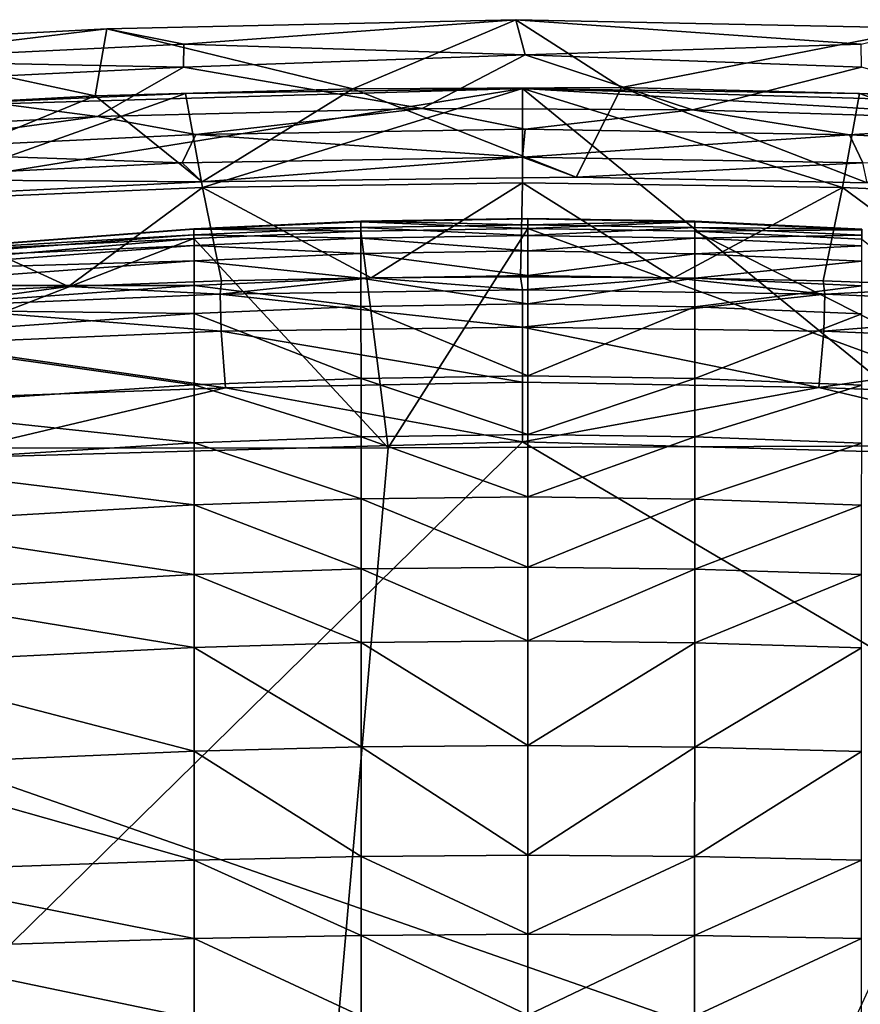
# Model space of a CAD drawing. Header units: inches. Extents: x -5.2 to 5.2, y -3.7 to 3.7.
# Tile 16 of 19: x -1.3 to 0.9, y 1.1 to 3.7. Entities that reach past the tile are written whole.
import ezdxf

# ---------------------------------------------------------------- set-up
doc = ezdxf.new("R2010")
doc.units = ezdxf.units.IN
doc.layers.get('0').update_dxf_attribs({"true_color": 0xc2ced6})

msp = doc.modelspace()

# ---------------------------------------------------------------- linework, layer by layer
for points in [[(-0.0175, 3.6842), (-0.4455, 3.5027), (-1.0915, 3.6605), (-0.0175, 3.6842)], [(-1.0915, 3.6605), (-0.8888, 3.6199), (-0.0175, 3.6842), (-1.0915, 3.6605)], [(0.0069, 3.5922), (-0.0175, 3.6842), (-0.8888, 3.6199), (0.0069, 3.5922)], [(-0.4455, 3.5027), (-0.0175, 3.6842), (0.2596, 3.5061), (-0.4455, 3.5027)], [(-0.0175, 3.6842), (0.8888, 3.6199), (1.0569, 3.6622), (-0.0175, 3.6842)], [(0.8888, 3.6199), (-0.0175, 3.6842), (0.0069, 3.5922), (0.8888, 3.6199)], [(1.0569, 3.6622), (0.2596, 3.5061), (-0.0175, 3.6842), (1.0569, 3.6622)], [(-1.0915, 3.6605), (-1.7753, 3.6242), (-1.7765, 3.5772), (-1.0915, 3.6605)], [(-1.7765, 3.5772), (-0.8888, 3.6199), (-1.0915, 3.6605), (-1.7765, 3.5772)], [(-1.7753, 3.6242), (-1.0915, 3.6605), (-1.1214, 3.4845), (-1.7753, 3.6242)], [(-0.4455, 3.5027), (-1.1214, 3.4845), (-1.0915, 3.6605), (-0.4455, 3.5027)], [(1.0569, 3.6622), (1.1208, 3.4845), (0.2596, 3.5061), (1.0569, 3.6622)], [(-1.7753, 3.6242), (-1.1214, 3.4845), (-1.7796, 3.449), (-1.7753, 3.6242)], [(-0.8897, 3.5599), (-0.8888, 3.6199), (-1.7765, 3.5772), (-0.8897, 3.5599)], [(-0.8888, 3.6199), (-0.8897, 3.5599), (0.0069, 3.5922), (-0.8888, 3.6199)], [(0.0069, 3.5922), (0.8898, 3.5599), (0.8888, 3.6199), (0.0069, 3.5922)], [(0.0069, 3.5922), (-0.8897, 3.5599), (-0.2637, 3.4513), (0.0069, 3.5922)], [(-0.2637, 3.4513), (0.446, 3.448), (0.0069, 3.5922), (-0.2637, 3.4513)], [(0.0069, 3.5922), (0.446, 3.448), (0.8898, 3.5599), (0.0069, 3.5922)], [(-1.7765, 3.5772), (-1.7779, 3.517), (-0.8897, 3.5599), (-1.7765, 3.5772)], [(-1.7779, 3.517), (-1.1156, 3.43), (-0.8897, 3.5599), (-1.7779, 3.517)], [(-0.8897, 3.5599), (-1.1156, 3.43), (-0.2637, 3.4513), (-0.8897, 3.5599)], [(0.8898, 3.5599), (0.446, 3.448), (1.4028, 3.4179), (0.8898, 3.5599)], [(-1.7779, 3.517), (-1.7809, 3.3942), (-1.1156, 3.43), (-1.7779, 3.517)], [(4.9307, -0.5199), (0, 3.5034), (-4.5086, 2.7772), (4.9307, -0.5199)], [(0, 3.5034), (-1.7688, 3.4517), (-4.5086, 2.7772), (0, 3.5034)], [(-1.7688, 3.4517), (0, 3.5034), (-0.885, 3.4905), (-1.7688, 3.4517)], [(-1.6796, 3.2082), (-1.7688, 3.4517), (-0.885, 3.4905), (-1.6796, 3.2082)], [(-0.885, 3.4905), (-0.8403, 3.2442), (-1.6796, 3.2082), (-0.885, 3.4905)], [(-0.8405, 3.2589), (-1.1214, 3.4845), (-0.4455, 3.5027), (-0.8405, 3.2589)], [(-0.8403, 3.2442), (-0.885, 3.4905), (0, 3.5034), (-0.8403, 3.2442)], [(0.1411, 3.2705), (-0.8405, 3.2589), (-0.4455, 3.5027), (0.1411, 3.2705)], [(0, 3.5034), (0, 3.2562), (-0.8403, 3.2442), (0, 3.5034)], [(-0.4455, 3.5027), (0.2596, 3.5061), (0.1411, 3.2705), (-0.4455, 3.5027)], [(4.9307, -0.5199), (3.529, 3.2972), (0, 3.5034), (4.9307, -0.5199)], [(0, 3.5034), (1.7688, 3.4517), (0.885, 3.4905), (0, 3.5034)], [(3.529, 3.2972), (1.7688, 3.4517), (0, 3.5034), (3.529, 3.2972)], [(0.8403, 3.2442), (0, 3.2562), (0, 3.5034), (0.8403, 3.2442)], [(0, 3.5034), (0.885, 3.4905), (0.8403, 3.2442), (0, 3.5034)], [(0.9048, 3.2561), (0.1411, 3.2705), (0.2596, 3.5061), (0.9048, 3.2561)], [(0.2596, 3.5061), (1.1208, 3.4845), (0.9048, 3.2561), (0.2596, 3.5061)], [(1.6796, 3.2082), (0.8403, 3.2442), (0.885, 3.4905), (1.6796, 3.2082)], [(0.885, 3.4905), (1.7688, 3.4517), (1.6796, 3.2082), (0.885, 3.4905)], [(-1.1214, 3.4845), (-0.8405, 3.2589), (-1.7823, 3.2135), (-1.1214, 3.4845)], [(-1.7823, 3.2135), (-1.7796, 3.449), (-1.1214, 3.4845), (-1.7823, 3.2135)], [(-0.8576, 3.3829), (-0.2637, 3.4513), (-1.1156, 3.43), (-0.8576, 3.3829)], [(-0.2637, 3.4513), (-0.8576, 3.3829), (0.0071, 3.3971), (-0.2637, 3.4513)], [(0.446, 3.448), (-0.2637, 3.4513), (0.0071, 3.3971), (0.446, 3.448)], [(0.8581, 3.3822), (0.446, 3.448), (0.0071, 3.3971), (0.8581, 3.3822)], [(0.446, 3.448), (0.8581, 3.3822), (1.4028, 3.4179), (0.446, 3.448)], [(-1.1156, 3.43), (-1.7809, 3.3942), (-1.7807, 3.3392), (-1.1156, 3.43)], [(-0.8576, 3.3829), (-1.1156, 3.43), (-1.7807, 3.3392), (-0.8576, 3.3829)], [(0.8581, 3.3822), (1.781, 3.3391), (1.4028, 3.4179), (0.8581, 3.3822)], [(-0.8576, 3.3829), (0, 3.3231), (0.0071, 3.3971), (-0.8576, 3.3829)], [(0.0071, 3.3971), (0, 3.3231), (0.8581, 3.3822), (0.0071, 3.3971)], [(-1.7807, 3.3392), (-0.8936, 3.3087), (-0.8576, 3.3829), (-1.7807, 3.3392)], [(-0.8576, 3.3829), (-0.8936, 3.3087), (0, 3.3231), (-0.8576, 3.3829)], [(0, 3.3231), (0.8936, 3.3087), (0.8581, 3.3822), (0, 3.3231)], [(0.8581, 3.3822), (0.8936, 3.3087), (1.781, 3.3391), (0.8581, 3.3822)], [(-1.7807, 3.3392), (-1.7841, 3.2655), (-0.8936, 3.3087), (-1.7807, 3.3392)], [(-0.8405, 3.2589), (-0.8936, 3.3087), (-1.7841, 3.2655), (-0.8405, 3.2589)], [(-0.8936, 3.3087), (-0.8405, 3.2589), (0, 3.3231), (-0.8936, 3.3087)], [(-0.8405, 3.2589), (0.1411, 3.2705), (0, 3.3231), (-0.8405, 3.2589)], [(0, 3.3231), (0.1411, 3.2705), (0.8936, 3.3087), (0, 3.3231)], [(0.8936, 3.3087), (0.1411, 3.2705), (0.9048, 3.2561), (0.8936, 3.3087)], [(-1.7841, 3.2655), (-1.7823, 3.2135), (-0.8405, 3.2589), (-1.7841, 3.2655)], [(-0.8403, 3.2442), (0, 3.2562), (-0.3974, 3.0064), (-0.8403, 3.2442)], [(0, 3.2562), (-0.0052, 3.0096), (-0.3974, 3.0064), (0, 3.2562)], [(0.3974, 3.0064), (-0.0052, 3.0096), (0, 3.2562), (0.3974, 3.0064)], [(0.3974, 3.0064), (0, 3.2562), (0.8403, 3.2442), (0.3974, 3.0064)], [(-1.6796, 3.2082), (-0.8403, 3.2442), (-1.192, 2.9843), (-1.6796, 3.2082)], [(-0.7897, 2.9986), (-1.192, 2.9843), (-0.8403, 3.2442), (-0.7897, 2.9986)], [(-0.3974, 3.0064), (-0.7897, 2.9986), (-0.8403, 3.2442), (-0.3974, 3.0064)], [(0.8403, 3.2442), (0.7897, 2.9986), (0.3974, 3.0064), (0.8403, 3.2442)], [(1.192, 2.9843), (0.7897, 2.9986), (0.8403, 3.2442), (1.192, 2.9843)], [(1.192, 2.9843), (0.8403, 3.2442), (1.6796, 3.2082), (1.192, 2.9843)], [(-1.192, 2.9843), (-1.5839, 2.9656), (-1.6796, 3.2082), (-1.192, 2.9843)], [(-0.424, 3.1391), (-0.424, 3.1556), (-0.8623, 3.1357), (-0.424, 3.1391)], [(-0.8623, 3.1357), (-0.424, 3.1556), (-0.424, 3.154), (-0.8623, 3.1357)], [(-0.424, 3.154), (-0.8623, 3.1341), (-0.8623, 3.1357), (-0.424, 3.154)], [(-0.8623, 3.1341), (-0.424, 3.154), (-0.4241, 3.1294), (-0.8623, 3.1341)], [(0.0142, 3.1364), (-0.4241, 3.1294), (-0.424, 3.154), (0.0142, 3.1364)], [(0.0142, 3.1462), (0.0142, 3.1628), (-0.424, 3.1556), (0.0142, 3.1462)], [(-0.424, 3.1556), (0.0142, 3.1628), (0.0142, 3.1612), (-0.424, 3.1556)], [(0.0142, 3.1612), (-0.424, 3.154), (-0.424, 3.1556), (0.0142, 3.1612)], [(-0.424, 3.154), (0.0142, 3.1612), (0.0142, 3.1364), (-0.424, 3.154)], [(-0.424, 3.1556), (-0.424, 3.1391), (0.0142, 3.1462), (-0.424, 3.1556)], [(0.4525, 3.1552), (0.0142, 3.1628), (0.0142, 3.1462), (0.4525, 3.1552)], [(0.0142, 3.1612), (0.0142, 3.1628), (0.4525, 3.1552), (0.0142, 3.1612)], [(0.4525, 3.1552), (0.4525, 3.1535), (0.0142, 3.1612), (0.4525, 3.1552)], [(0.0142, 3.1364), (0.0142, 3.1612), (0.4525, 3.1535), (0.0142, 3.1364)], [(0.0142, 3.1462), (0.4525, 3.1386), (0.4525, 3.1552), (0.0142, 3.1462)], [(0.4525, 3.1535), (0.4526, 3.1289), (0.0142, 3.1364), (0.4525, 3.1535)], [(0.8908, 3.1347), (0.4525, 3.1552), (0.4525, 3.1386), (0.8908, 3.1347)], [(0.4525, 3.1535), (0.4525, 3.1552), (0.8908, 3.1347), (0.4525, 3.1535)], [(0.8908, 3.1347), (0.8908, 3.1331), (0.4525, 3.1535), (0.8908, 3.1347)], [(0.4526, 3.1289), (0.4525, 3.1535), (0.8908, 3.1331), (0.4526, 3.1289)], [(-0.8623, 3.1192), (-0.8623, 3.1357), (-1.7392, 3.0691), (-0.8623, 3.1192)], [(-1.7392, 3.0691), (-0.8623, 3.1357), (-0.8623, 3.1341), (-1.7392, 3.0691)], [(-0.8623, 3.1341), (-1.7391, 3.0675), (-1.7392, 3.0691), (-0.8623, 3.1341)], [(-0.8624, 3.1095), (-1.7391, 3.0675), (-0.8623, 3.1341), (-0.8624, 3.1095)], [(-0.4241, 3.1294), (-0.8624, 3.1095), (-0.8623, 3.1341), (-0.4241, 3.1294)], [(-0.3526, 2.5607), (-0.8624, 3.1095), (-0.4241, 3.1294), (-0.3526, 2.5607)], [(-0.424, 3.111), (-0.424, 3.1391), (-0.8623, 3.1192), (-0.424, 3.111)], [(-0.8623, 3.1357), (-0.8623, 3.1192), (-0.424, 3.1391), (-0.8623, 3.1357)], [(-0.4241, 3.1294), (0.0142, 3.1364), (-0.3526, 2.5607), (-0.4241, 3.1294)], [(0.0142, 3.118), (0.0142, 3.1462), (-0.424, 3.1391), (0.0142, 3.118)], [(-0.424, 3.1391), (-0.424, 3.111), (0.0142, 3.118), (-0.424, 3.1391)], [(1.5673, 2.5674), (-0.3526, 2.5607), (0.0142, 3.1364), (1.5673, 2.5674)], [(0.4525, 3.1386), (0.0142, 3.1462), (0.0142, 3.118), (0.4525, 3.1386)], [(0.0142, 3.118), (0.4524, 3.1105), (0.4525, 3.1386), (0.0142, 3.118)], [(0.0142, 3.1364), (0.4526, 3.1289), (1.5673, 2.5674), (0.0142, 3.1364)], [(0.8908, 3.1183), (0.4525, 3.1386), (0.4524, 3.1105), (0.8908, 3.1183)], [(0.4525, 3.1386), (0.8908, 3.1183), (0.8908, 3.1347), (0.4525, 3.1386)], [(0.8908, 3.1331), (0.8909, 3.1086), (0.4526, 3.1289), (0.8908, 3.1331)], [(0.8909, 3.1086), (1.5673, 2.5674), (0.4526, 3.1289), (0.8909, 3.1086)], [(-3.4845, 2.8851), (-0.8624, 3.1095), (-2.2845, 2.5593), (-3.4845, 2.8851)], [(-3.4845, 2.8851), (-1.7391, 3.0675), (-0.8624, 3.1095), (-3.4845, 2.8851)], [(-0.3526, 2.5607), (-2.2845, 2.5593), (-0.8624, 3.1095), (-0.3526, 2.5607)], [(-0.8622, 3.0913), (-0.8623, 3.1192), (-1.7393, 3.053), (-0.8622, 3.0913)], [(-1.7392, 3.0691), (-1.7393, 3.053), (-0.8623, 3.1192), (-1.7392, 3.0691)], [(-0.8623, 3.1192), (-0.8622, 3.0913), (-0.424, 3.111), (-0.8623, 3.1192)], [(-0.4239, 3.0705), (-0.424, 3.111), (-0.8622, 3.0913), (-0.4239, 3.0705)], [(0.0142, 3.0774), (0.0142, 3.118), (-0.424, 3.111), (0.0142, 3.0774)], [(-0.424, 3.111), (-0.4239, 3.0705), (0.0142, 3.0774), (-0.424, 3.111)], [(0.4524, 3.1105), (0.0142, 3.118), (0.0142, 3.0774), (0.4524, 3.1105)], [(0.0142, 3.0774), (0.4524, 3.07), (0.4524, 3.1105), (0.0142, 3.0774)], [(0.4524, 3.1105), (0.8907, 3.0903), (0.8908, 3.1183), (0.4524, 3.1105)], [(0.8907, 3.0903), (0.4524, 3.1105), (0.4524, 3.07), (0.8907, 3.0903)], [(-0.8622, 3.0511), (-0.8622, 3.0913), (-1.7393, 3.0256), (-0.8622, 3.0511)], [(-1.7393, 3.053), (-1.7393, 3.0256), (-0.8622, 3.0913), (-1.7393, 3.053)], [(-0.8622, 3.0913), (-0.8622, 3.0511), (-0.4239, 3.0705), (-0.8622, 3.0913)], [(0.0142, 3.0127), (0.0142, 3.0774), (-0.4239, 3.0705), (0.0142, 3.0127)], [(0.4524, 3.07), (0.0142, 3.0774), (0.0142, 3.0127), (0.4524, 3.07)], [(0.4524, 3.07), (0.8907, 3.0501), (0.8907, 3.0903), (0.4524, 3.07)], [(-0.8621, 2.9868), (-0.8622, 3.0511), (-1.7394, 2.9862), (-0.8621, 2.9868)], [(-1.7393, 3.0256), (-1.7394, 2.9862), (-0.8622, 3.0511), (-1.7393, 3.0256)], [(-0.4239, 3.0059), (-0.4239, 3.0705), (-0.8622, 3.0511), (-0.4239, 3.0059)], [(-0.8622, 3.0511), (-0.8621, 2.9868), (-0.4239, 3.0059), (-0.8622, 3.0511)], [(-0.4239, 3.0705), (-0.4239, 3.0059), (0.0142, 3.0127), (-0.4239, 3.0705)], [(0.0142, 3.0127), (0.4524, 3.0054), (0.4524, 3.07), (0.0142, 3.0127)], [(0.8907, 3.0501), (0.4524, 3.07), (0.4524, 3.0054), (0.8907, 3.0501)], [(0.4524, 3.0054), (0.8906, 2.9859), (0.8907, 3.0501), (0.4524, 3.0054)], [(-0.7938, 2.9638), (-1.192, 2.9843), (-0.7897, 2.9986), (-0.7938, 2.9638)], [(-0.4239, 2.9314), (-0.4239, 3.0059), (-0.8621, 2.9868), (-0.4239, 2.9314)], [(-0.7938, 2.9638), (-0.7897, 2.9986), (-0.3974, 3.0064), (-0.7938, 2.9638)], [(-0.3974, 3.0064), (0, 2.9748), (-0.7938, 2.9638), (-0.3974, 3.0064)], [(0.0142, 2.9381), (0.0142, 3.0127), (-0.4239, 3.0059), (0.0142, 2.9381)], [(-0.4239, 3.0059), (-0.4239, 2.9314), (0.0142, 2.9381), (-0.4239, 3.0059)], [(0, 2.9748), (-0.3974, 3.0064), (-0.0052, 3.0096), (0, 2.9748)], [(0, 2.9748), (-0.0052, 3.0096), (0.3974, 3.0064), (0, 2.9748)], [(0.7938, 2.9638), (0, 2.9748), (0.3974, 3.0064), (0.7938, 2.9638)], [(0.4524, 3.0054), (0.0142, 3.0127), (0.0142, 2.9381), (0.4524, 3.0054)], [(0.0142, 2.9381), (0.4523, 2.931), (0.4524, 3.0054), (0.0142, 2.9381)], [(0.7938, 2.9638), (0.3974, 3.0064), (0.7897, 2.9986), (0.7938, 2.9638)], [(0.8906, 2.9859), (0.4524, 3.0054), (0.4523, 2.931), (0.8906, 2.9859)], [(0.7938, 2.9638), (0.7897, 2.9986), (1.192, 2.9843), (0.7938, 2.9638)], [(-0.8621, 2.9129), (-0.8621, 2.9868), (-1.7395, 2.9234), (-0.8621, 2.9129)], [(-1.7394, 2.9862), (-1.7395, 2.9234), (-0.8621, 2.9868), (-1.7394, 2.9862)], [(-1.5871, 2.9306), (-1.5839, 2.9656), (-1.192, 2.9843), (-1.5871, 2.9306)], [(-1.192, 2.9843), (-0.7938, 2.9638), (-1.5871, 2.9306), (-1.192, 2.9843)], [(-0.8621, 2.9868), (-0.8621, 2.9129), (-0.4239, 2.9314), (-0.8621, 2.9868)], [(-0.7938, 2.9638), (0, 2.9748), (0, 2.8775), (-0.7938, 2.9638)], [(0, 2.8775), (0, 2.9748), (0.7938, 2.9638), (0, 2.8775)], [(0.4523, 2.931), (0.8906, 2.912), (0.8906, 2.9859), (0.4523, 2.931)], [(1.5871, 2.9306), (0.7938, 2.9638), (1.192, 2.9843), (1.5871, 2.9306)], [(-1.5871, 2.9306), (-0.7938, 2.9638), (-0.7911, 2.8665), (-1.5871, 2.9306)], [(0, 2.8775), (-0.7911, 2.8665), (-0.7938, 2.9638), (0, 2.8775)], [(0.7938, 2.9638), (0.7911, 2.8665), (0, 2.8775), (0.7938, 2.9638)], [(0.7911, 2.8665), (0.7938, 2.9638), (1.5871, 2.9306), (0.7911, 2.8665)], [(-1.7395, 2.9234), (-1.7395, 2.851), (-0.8621, 2.9129), (-1.7395, 2.9234)], [(-0.7911, 2.8665), (-1.5816, 2.8334), (-1.5871, 2.9306), (-0.7911, 2.8665)], [(-0.4238, 2.7429), (-0.4239, 2.9314), (-0.8621, 2.9129), (-0.4238, 2.7429)], [(0.0142, 2.7491), (0.0142, 2.9381), (-0.4239, 2.9314), (0.0142, 2.7491)], [(-0.4239, 2.9314), (-0.4238, 2.7429), (0.0142, 2.7491), (-0.4239, 2.9314)], [(0.4523, 2.931), (0.0142, 2.9381), (0.0142, 2.7491), (0.4523, 2.931)], [(0.0142, 2.7491), (0.4523, 2.7425), (0.4523, 2.931), (0.0142, 2.7491)], [(0.8906, 2.912), (0.4523, 2.931), (0.4523, 2.7425), (0.8906, 2.912)], [(1.5871, 2.9306), (1.5816, 2.8334), (0.7911, 2.8665), (1.5871, 2.9306)], [(-0.862, 2.7256), (-0.8621, 2.9129), (-1.7395, 2.851), (-0.862, 2.7256)], [(-0.8621, 2.9129), (-0.862, 2.7256), (-0.4238, 2.7429), (-0.8621, 2.9129)], [(0.4523, 2.7425), (0.8905, 2.7247), (0.8906, 2.912), (0.4523, 2.7425)], [(-0.7911, 2.8665), (0, 2.8775), (0, 2.7329), (-0.7911, 2.8665)], [(0, 2.8775), (0.7911, 2.8665), (0.7781, 2.7189), (0, 2.8775)], [(0.7781, 2.7189), (0, 2.7329), (0, 2.8775), (0.7781, 2.7189)], [(-1.7395, 2.851), (-1.7397, 2.6677), (-0.862, 2.7256), (-1.7395, 2.851)], [(-1.5816, 2.8334), (-0.7911, 2.8665), (-0.7799, 2.7184), (-1.5816, 2.8334)], [(0, 2.7329), (-0.7799, 2.7184), (-0.7911, 2.8665), (0, 2.7329)], [(0.7781, 2.7189), (0.7911, 2.8665), (1.5816, 2.8334), (0.7781, 2.7189)], [(-0.7799, 2.7184), (-1.5736, 2.689), (-1.5816, 2.8334), (-0.7799, 2.7184)], [(1.5816, 2.8334), (1.5736, 2.689), (0.7781, 2.7189), (1.5816, 2.8334)], [(-4.5086, 2.7772), (-4.8926, 1.0379), (4.9307, -0.5199), (-4.5086, 2.7772)], [(-0.4238, 2.5897), (-0.4238, 2.7429), (-0.862, 2.7256), (-0.4238, 2.5897)], [(0.0142, 2.5956), (0.0142, 2.7491), (-0.4238, 2.7429), (0.0142, 2.5956)], [(-0.4238, 2.7429), (-0.4238, 2.5897), (0.0142, 2.5956), (-0.4238, 2.7429)], [(0.4523, 2.7425), (0.0142, 2.7491), (0.0142, 2.5956), (0.4523, 2.7425)], [(0.0142, 2.5956), (0.4522, 2.5893), (0.4523, 2.7425), (0.0142, 2.5956)], [(0.8905, 2.7247), (0.4523, 2.7425), (0.4522, 2.5893), (0.8905, 2.7247)], [(-0.8619, 2.5733), (-0.862, 2.7256), (-1.7397, 2.6677), (-0.8619, 2.5733)], [(-1.5649, 2.5328), (-1.5736, 2.689), (-0.7799, 2.7184), (-1.5649, 2.5328)], [(-0.7799, 2.7184), (0, 2.5763), (-1.5649, 2.5328), (-0.7799, 2.7184)], [(-0.862, 2.7256), (-0.8619, 2.5733), (-0.4238, 2.5897), (-0.862, 2.7256)], [(0, 2.7329), (0, 2.5763), (-0.7799, 2.7184), (0, 2.7329)], [(0.7781, 2.7189), (0, 2.5763), (0, 2.7329), (0.7781, 2.7189)], [(1.5649, 2.5328), (0, 2.5763), (0.7781, 2.7189), (1.5649, 2.5328)], [(0.4522, 2.5893), (0.8905, 2.5725), (0.8905, 2.7247), (0.4522, 2.5893)], [(1.5736, 2.689), (1.5649, 2.5328), (0.7781, 2.7189), (1.5736, 2.689)], [(-1.7397, 2.6677), (-1.7398, 2.5187), (-0.8619, 2.5733), (-1.7397, 2.6677)], [(-0.4237, 2.4264), (-0.4238, 2.5897), (-0.8619, 2.5733), (-0.4237, 2.4264)], [(0.0142, 2.4318), (0.0142, 2.5956), (-0.4238, 2.5897), (0.0142, 2.4318)], [(-0.4238, 2.5897), (-0.4237, 2.4264), (0.0142, 2.4318), (-0.4238, 2.5897)], [(0.4522, 2.5893), (0.0142, 2.5956), (0.0142, 2.4318), (0.4522, 2.5893)], [(0.0142, 2.4318), (0.4522, 2.426), (0.4522, 2.5893), (0.0142, 2.4318)], [(0.8905, 2.5725), (0.4522, 2.5893), (0.4522, 2.426), (0.8905, 2.5725)], [(-3.9148, -1.2652), (0, 2.5763), (4.014, 0.2114), (-3.9148, -1.2652)], [(-3.9148, -1.2652), (-1.5649, 2.5328), (0, 2.5763), (-3.9148, -1.2652)], [(-2.2845, 2.5593), (-0.3526, 2.5607), (-0.7988, -2.5616), (-2.2845, 2.5593)], [(-0.8619, 2.411), (-0.8619, 2.5733), (-1.7398, 2.5187), (-0.8619, 2.411)], [(-0.8619, 2.5733), (-0.8619, 2.411), (-0.4237, 2.4264), (-0.8619, 2.5733)], [(-0.7988, -2.5616), (-0.3526, 2.5607), (1.5673, 2.5674), (-0.7988, -2.5616)], [(4.014, 0.2114), (0, 2.5763), (1.5649, 2.5328), (4.014, 0.2114)], [(0.4522, 2.426), (0.8904, 2.4102), (0.8905, 2.5725), (0.4522, 2.426)], [(-1.7398, 2.5187), (-1.7399, 2.3598), (-0.8619, 2.411), (-1.7398, 2.5187)], [(0.0142, 2.2477), (0.0142, 2.4318), (-0.4237, 2.4264), (0.0142, 2.2477)], [(0.4522, 2.426), (0.0142, 2.4318), (0.0142, 2.2477), (0.4522, 2.426)], [(-0.8618, 2.2284), (-0.8619, 2.411), (-1.7399, 2.3598), (-0.8618, 2.2284)], [(-0.4237, 2.2426), (-0.4237, 2.4264), (-0.8619, 2.411), (-0.4237, 2.2426)], [(-0.8619, 2.411), (-0.8618, 2.2284), (-0.4237, 2.2426), (-0.8619, 2.411)], [(-0.4237, 2.4264), (-0.4237, 2.2426), (0.0142, 2.2477), (-0.4237, 2.4264)], [(0.0142, 2.2477), (0.4521, 2.2422), (0.4522, 2.426), (0.0142, 2.2477)], [(0.8904, 2.4102), (0.4522, 2.426), (0.4521, 2.2422), (0.8904, 2.4102)], [(0.4521, 2.2422), (0.8903, 2.2277), (0.8904, 2.4102), (0.4521, 2.2422)], [(-1.7399, 2.3598), (-1.74, 2.1811), (-0.8618, 2.2284), (-1.7399, 2.3598)], [(-0.8618, 2.0365), (-0.8618, 2.2284), (-1.74, 2.1811), (-0.8618, 2.0365)], [(-0.4236, 2.0494), (-0.4237, 2.2426), (-0.8618, 2.2284), (-0.4236, 2.0494)], [(-0.8618, 2.2284), (-0.8618, 2.0365), (-0.4236, 2.0494), (-0.8618, 2.2284)], [(0.0142, 2.0541), (0.0142, 2.2477), (-0.4237, 2.2426), (0.0142, 2.0541)], [(-0.4237, 2.2426), (-0.4236, 2.0494), (0.0142, 2.0541), (-0.4237, 2.2426)], [(0.4521, 2.2422), (0.0142, 2.2477), (0.0142, 2.0541), (0.4521, 2.2422)], [(0.0142, 2.0541), (0.4521, 2.0491), (0.4521, 2.2422), (0.0142, 2.0541)], [(0.8903, 2.2277), (0.4521, 2.2422), (0.4521, 2.0491), (0.8903, 2.2277)], [(0.4521, 2.0491), (0.8903, 2.0358), (0.8903, 2.2277), (0.4521, 2.0491)], [(-1.74, 2.1811), (-1.7401, 1.9932), (-0.8618, 2.0365), (-1.74, 2.1811)], [(-0.4236, 1.7756), (-0.4236, 2.0494), (-0.8618, 2.0365), (-0.4236, 1.7756)], [(0.0142, 1.7796), (0.0142, 2.0541), (-0.4236, 2.0494), (0.0142, 1.7796)], [(-0.4236, 2.0494), (-0.4236, 1.7756), (0.0142, 1.7796), (-0.4236, 2.0494)], [(0.4521, 2.0491), (0.0142, 2.0541), (0.0142, 1.7796), (0.4521, 2.0491)], [(0.0142, 1.7796), (0.4521, 1.7753), (0.4521, 2.0491), (0.0142, 1.7796)], [(0.8903, 2.0358), (0.4521, 2.0491), (0.4521, 1.7753), (0.8903, 2.0358)], [(-0.8617, 1.7644), (-0.8618, 2.0365), (-1.7401, 1.9932), (-0.8617, 1.7644)], [(-0.8618, 2.0365), (-0.8617, 1.7644), (-0.4236, 1.7756), (-0.8618, 2.0365)], [(0.4521, 1.7753), (0.8902, 1.7638), (0.8903, 2.0358), (0.4521, 1.7753)], [(-1.7401, 1.9932), (-1.7402, 1.7269), (-0.8617, 1.7644), (-1.7401, 1.9932)], [(-0.8617, 1.4788), (-0.8617, 1.7644), (-1.7402, 1.7269), (-0.8617, 1.4788)], [(-0.4235, 1.4882), (-0.4236, 1.7756), (-0.8617, 1.7644), (-0.4235, 1.4882)], [(-0.8617, 1.7644), (-0.8617, 1.4788), (-0.4235, 1.4882), (-0.8617, 1.7644)], [(0.0142, 1.4916), (0.0142, 1.7796), (-0.4236, 1.7756), (0.0142, 1.4916)], [(-0.4236, 1.7756), (-0.4235, 1.4882), (0.0142, 1.4916), (-0.4236, 1.7756)], [(0.4521, 1.7753), (0.0142, 1.7796), (0.0142, 1.4916), (0.4521, 1.7753)], [(0.0142, 1.4916), (0.452, 1.488), (0.4521, 1.7753), (0.0142, 1.4916)], [(0.8902, 1.7638), (0.4521, 1.7753), (0.452, 1.488), (0.8902, 1.7638)], [(0.452, 1.488), (0.8902, 1.4783), (0.8902, 1.7638), (0.452, 1.488)], [(-1.7402, 1.7269), (-1.7403, 1.4474), (-0.8617, 1.4788), (-1.7402, 1.7269)], [(-0.8616, 1.2731), (-0.8617, 1.4788), (-1.7403, 1.4474), (-0.8616, 1.2731)], [(-0.4235, 1.2811), (-0.4235, 1.4882), (-0.8617, 1.4788), (-0.4235, 1.2811)], [(-0.8617, 1.4788), (-0.8616, 1.2731), (-0.4235, 1.2811), (-0.8617, 1.4788)], [(0.0142, 1.284), (0.0142, 1.4916), (-0.4235, 1.4882), (0.0142, 1.284)], [(-0.4235, 1.4882), (-0.4235, 1.2811), (0.0142, 1.284), (-0.4235, 1.4882)], [(0.452, 1.488), (0.0142, 1.4916), (0.0142, 1.284), (0.452, 1.488)], [(0.0142, 1.284), (0.452, 1.2809), (0.452, 1.488), (0.0142, 1.284)], [(0.8902, 1.4783), (0.452, 1.488), (0.452, 1.2809), (0.8902, 1.4783)], [(0.452, 1.2809), (0.8901, 1.2726), (0.8902, 1.4783), (0.452, 1.2809)], [(-1.7403, 1.4474), (-1.7404, 1.2461), (-0.8616, 1.2731), (-1.7403, 1.4474)], [(-0.8616, 1.0626), (-0.8616, 1.2731), (-1.7404, 1.2461), (-0.8616, 1.0626)], [(-0.4235, 1.0694), (-0.4235, 1.2811), (-0.8616, 1.2731), (-0.4235, 1.0694)], [(-0.8616, 1.2731), (-0.8616, 1.0626), (-0.4235, 1.0694), (-0.8616, 1.2731)], [(0.0142, 1.0718), (0.0142, 1.284), (-0.4235, 1.2811), (0.0142, 1.0718)], [(-0.4235, 1.2811), (-0.4235, 1.0694), (0.0142, 1.0718), (-0.4235, 1.2811)], [(0.452, 1.2809), (0.0142, 1.284), (0.0142, 1.0718), (0.452, 1.2809)], [(0.0142, 1.0718), (0.452, 1.0692), (0.452, 1.2809), (0.0142, 1.0718)], [(0.8901, 1.2726), (0.452, 1.2809), (0.452, 1.0692), (0.8901, 1.2726)], [(0.452, 1.0692), (0.8901, 1.0623), (0.8901, 1.2726), (0.452, 1.0692)], [(-1.7404, 1.2461), (-1.7405, 1.0401), (-0.8616, 1.0626), (-1.7404, 1.2461)]]:
    msp.add_lwpolyline(points)

doc.saveas('drawing.dxf')
